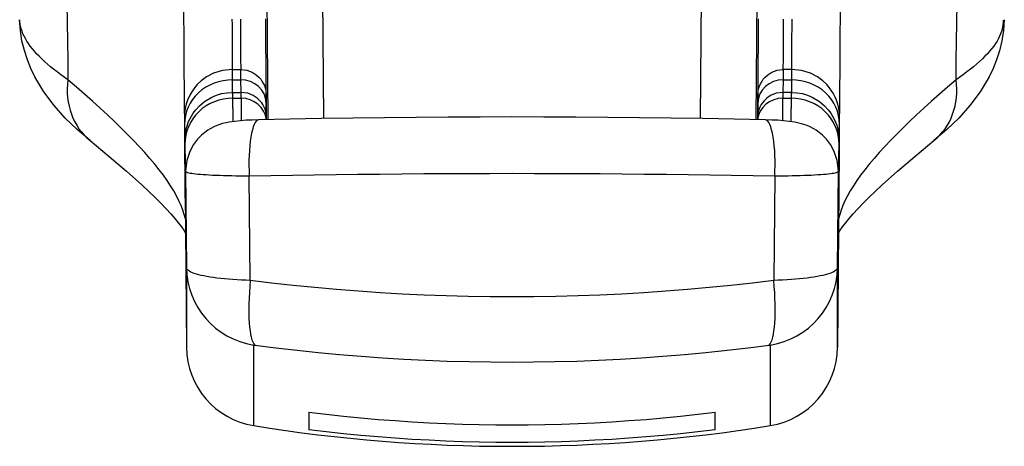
# Model space of a CAD drawing. Header units: inches. Extents: x 4 to 150, y 6 to 82.
# Tile 2 of 100: x 5.411 to 6.623, y 5.706 to 6.231. Entities that reach past the tile are written whole.
import ezdxf

# ---------------------------------------------------------------- set-up
doc = ezdxf.new("R2010")
doc.units = ezdxf.units.IN
doc.header["$MEASUREMENT"] = 0
doc.layers.add('Visible Edges(ANSI)', color=7, linetype='Continuous', lineweight=25)
doc.layers.add('Visible Tangent Edges(ANSI)', color=7, linetype='Continuous', lineweight=25)

msp = doc.modelspace()

# ---------------------------------------------------------------- linework, layer by layer
at = {"layer": 'Visible Edges(ANSI)'}
for p, q in [((5.6724, 6.1694), (5.6824, 6.1694)), ((6.3607, 6.1694), (6.3507, 6.1694)), ((5.6729, 6.1411), (5.6829, 6.1411)), ((6.3602, 6.1411), (6.3502, 6.1411)), ((5.6137, 6.0677), (5.6158, 5.8273)), ((6.4194, 6.0677), (6.4173, 5.8273)), ((5.6147, 6.0302), (5.6147, 6.0291)), ((6.4184, 6.0291), (6.4184, 6.0302)), ((5.7665, 5.7476), (5.7665, 5.7259)), ((6.2665, 5.7259), (6.2665, 5.7476))]:
    msp.add_line(p, q, dxfattribs=at)
at = {"layer": 'Visible Edges(ANSI)', "flags": 128}
for points in [[(5.6136, 6.1152), (5.6135, 6.1301), (5.6134, 6.1471), (5.6132, 6.1662), (5.6131, 6.1875), (5.6129, 6.2108), (5.6127, 6.236), (5.6125, 6.2631), (5.6123, 6.292)], [(6.4208, 6.292), (6.4205, 6.2631), (6.4204, 6.236), (6.4202, 6.2108), (6.42, 6.1875), (6.4199, 6.1662), (6.4197, 6.1471), (6.4196, 6.1301), (6.4195, 6.1152)], [(5.4971, 6.0817), (5.4813, 6.0952), (5.4666, 6.1095), (5.4529, 6.1249), (5.4404, 6.1417), (5.4292, 6.1603), (5.4243, 6.1704), (5.42, 6.1811), (5.4163, 6.1925), (5.4133, 6.2046), (5.4114, 6.2173), (5.4105, 6.2305)], [(6.6225, 6.2305), (6.6217, 6.2172), (6.6197, 6.2045), (6.6168, 6.1924), (6.6131, 6.181), (6.6087, 6.1703), (6.6038, 6.1602), (6.5927, 6.1416), (6.5802, 6.1249), (6.5665, 6.1095), (6.5518, 6.0952), (6.536, 6.0817)], [(5.6724, 6.1694), (5.6601, 6.1681), (5.6493, 6.1647), (5.6406, 6.1601), (5.634, 6.1552), (5.6292, 6.1506), (5.6257, 6.1465), (5.6232, 6.143), (5.6213, 6.1399), (5.6188, 6.1351), (5.6172, 6.1314), (5.6156, 6.1265), (5.6147, 6.1233), (5.6143, 6.121), (5.6139, 6.1184), (5.6136, 6.1155), (5.6135, 6.1141), (5.6134, 6.112), (5.6134, 6.1109), (5.6134, 6.1104), (5.6134, 6.1101), (5.6134, 6.1098), (5.6134, 6.1094), (5.6134, 6.1079), (5.6134, 6.1054), (5.6134, 6.102)], [(5.6824, 6.1694), (5.6903, 6.1684), (5.6969, 6.1659), (5.7017, 6.1628), (5.705, 6.1598), (5.7073, 6.1572), (5.7088, 6.155), (5.7107, 6.1517), (5.7117, 6.1494), (5.7123, 6.1477), (5.713, 6.1454), (5.7135, 6.1431), (5.7136, 6.1419), (5.7138, 6.1401), (5.7138, 6.1391), (5.7138, 6.1386), (5.7139, 6.1384), (5.7139, 6.1382), (5.7139, 6.138), (5.7139, 6.1372), (5.7139, 6.1343)], [(6.3192, 6.1343), (6.3192, 6.1372), (6.3192, 6.138), (6.3192, 6.1382), (6.3192, 6.1384), (6.3192, 6.1386), (6.3193, 6.1391), (6.3193, 6.14), (6.3195, 6.1419), (6.3197, 6.1431), (6.3201, 6.1454), (6.3208, 6.1477), (6.3224, 6.1517), (6.3243, 6.155), (6.3258, 6.1572), (6.3281, 6.1598), (6.3314, 6.1628), (6.3362, 6.1659), (6.3428, 6.1684), (6.3507, 6.1694)], [(6.4196, 6.102), (6.4197, 6.1054), (6.4197, 6.1079), (6.4197, 6.1094), (6.4197, 6.1098), (6.4197, 6.1101), (6.4197, 6.1104), (6.4197, 6.1109), (6.4197, 6.112), (6.4196, 6.1141), (6.4195, 6.1155), (6.4192, 6.1184), (6.4188, 6.1211), (6.4183, 6.1234), (6.4175, 6.1265), (6.4159, 6.1314), (6.4143, 6.1351), (6.4118, 6.14), (6.4099, 6.143), (6.4073, 6.1465), (6.4039, 6.1506), (6.3991, 6.1552), (6.3925, 6.1601), (6.3838, 6.1647), (6.373, 6.1681), (6.3607, 6.1694)], [(5.6139, 6.0761), (5.6139, 6.0804), (5.6139, 6.0817), (5.6139, 6.0824), (5.6139, 6.0834), (5.614, 6.0853), (5.6141, 6.0866), (5.6143, 6.0891), (5.6147, 6.0916), (5.615, 6.0935), (5.6156, 6.0963), (5.617, 6.1009), (5.6181, 6.1043), (5.6202, 6.1089), (5.6219, 6.1118), (5.6242, 6.1154), (5.6273, 6.1196), (5.6318, 6.1244), (5.6382, 6.1298), (5.6472, 6.1352), (5.6528, 6.1376), (5.6591, 6.1395), (5.6659, 6.1407), (5.6729, 6.1411)], [(5.7144, 6.1075), (5.7144, 6.1095), (5.7144, 6.1102), (5.7143, 6.1107), (5.7143, 6.1117), (5.7141, 6.1134), (5.714, 6.1145), (5.7136, 6.1167), (5.713, 6.1189), (5.7125, 6.1204), (5.7116, 6.1227), (5.7098, 6.126), (5.7084, 6.1281), (5.7062, 6.1308), (5.703, 6.1338), (5.6981, 6.1372), (5.6913, 6.14), (5.6829, 6.1411)], [(5.7141, 6.1137), (5.714, 6.1229), (5.7139, 6.1342)], [(6.3502, 6.1411), (6.3418, 6.14), (6.3349, 6.1372), (6.3301, 6.1339), (6.3269, 6.1308), (6.3247, 6.1281), (6.3233, 6.126), (6.3216, 6.1227), (6.3201, 6.1189), (6.3195, 6.1167), (6.3191, 6.1145), (6.3189, 6.1134), (6.3188, 6.1117), (6.3187, 6.1107), (6.3187, 6.1102), (6.3187, 6.1095), (6.3187, 6.1075)], [(6.319, 6.1137), (6.3191, 6.1229), (6.3192, 6.1342)], [(6.3602, 6.1411), (6.3672, 6.1407), (6.374, 6.1395), (6.3803, 6.1376), (6.3859, 6.1352), (6.3949, 6.1298), (6.4013, 6.1244), (6.4058, 6.1196), (6.4089, 6.1154), (6.4112, 6.1119), (6.4128, 6.1089), (6.4149, 6.1043), (6.4162, 6.1009), (6.4175, 6.0964), (6.4182, 6.0934), (6.4185, 6.0915), (6.4188, 6.0891), (6.419, 6.0866), (6.4191, 6.0854), (6.4192, 6.0834), (6.4192, 6.0824), (6.4192, 6.0817), (6.4192, 6.0804), (6.4192, 6.0761)], [(6.3285, 6.1073), (6.2901, 6.1081), (6.2514, 6.1088), (6.2126, 6.1094), (6.1735, 6.1099), (6.1344, 6.1103), (6.0951, 6.1105), (6.0558, 6.1107), (6.0165, 6.1108), (5.9773, 6.1107), (5.938, 6.1105), (5.8987, 6.1103), (5.8596, 6.1099), (5.8205, 6.1094), (5.7816, 6.1088), (5.743, 6.1081), (5.7046, 6.1073)], [(5.7046, 6.1073), (5.6968, 6.107), (5.6893, 6.1067), (5.6822, 6.1061), (5.6754, 6.1054), (5.6685, 6.1044), (5.6648, 6.1037), (5.6603, 6.1026), (5.6543, 6.1006), (5.6503, 6.0989), (5.6452, 6.0963), (5.642, 6.0944), (5.6384, 6.0918), (5.6342, 6.0883), (5.6296, 6.0836), (5.6246, 6.077), (5.6198, 6.0683), (5.6162, 6.0573), (5.6148, 6.0447)], [(6.4183, 6.0447), (6.4168, 6.0573), (6.4132, 6.0683), (6.4085, 6.0771), (6.4035, 6.0836), (6.3988, 6.0884), (6.3947, 6.0918), (6.391, 6.0944), (6.3879, 6.0963), (6.3827, 6.099), (6.3787, 6.1006), (6.3728, 6.1025), (6.3645, 6.1044), (6.3576, 6.1054), (6.3508, 6.1061), (6.3438, 6.1067), (6.3363, 6.107), (6.3285, 6.1073)], [(5.4971, 6.0817), (5.5207, 6.0623), (5.542, 6.0442), (5.5608, 6.0273), (5.5772, 6.0118), (5.5843, 6.0046), (5.5908, 5.9979), (5.5966, 5.9915), (5.6016, 5.9857), (5.606, 5.9803), (5.6096, 5.9756), (5.6124, 5.9714), (5.6146, 5.968)], [(6.4185, 5.968), (6.4206, 5.9714), (6.4235, 5.9756), (6.4271, 5.9803), (6.4315, 5.9857), (6.4365, 5.9915), (6.4423, 5.9979), (6.4488, 6.0046), (6.4559, 6.0118), (6.4723, 6.0273), (6.4911, 6.0442), (6.5124, 6.0623), (6.536, 6.0817)], [(5.6147, 6.0302), (5.6148, 6.037), (5.6148, 6.0447)], [(6.4183, 6.0447), (6.4183, 6.037), (6.4184, 6.0302)], [(5.7665, 5.7476), (5.7879, 5.745), (5.8092, 5.7427), (5.8305, 5.7406), (5.8516, 5.7387), (5.8727, 5.7371), (5.8937, 5.7357), (5.9145, 5.7345), (5.9352, 5.7336), (5.9558, 5.7328), (5.9762, 5.7323), (5.9965, 5.732), (6.0165, 5.7319), (6.0366, 5.732), (6.0568, 5.7323), (6.0773, 5.7328), (6.0978, 5.7336), (6.1186, 5.7345), (6.1394, 5.7357), (6.1604, 5.7371), (6.1815, 5.7387), (6.2026, 5.7406), (6.2239, 5.7427), (6.2452, 5.745), (6.2665, 5.7476)], [(6.2665, 5.7259), (6.2452, 5.7233), (6.2239, 5.721), (6.2026, 5.7189), (6.1815, 5.7171), (6.1604, 5.7154), (6.1394, 5.714), (6.1186, 5.7129), (6.0978, 5.7119), (6.0773, 5.7112), (6.0568, 5.7106), (6.0366, 5.7103), (6.0165, 5.7102), (5.9965, 5.7103), (5.9762, 5.7106), (5.9558, 5.7112), (5.9352, 5.7119), (5.9145, 5.7129), (5.8937, 5.714), (5.8727, 5.7154), (5.8516, 5.7171), (5.8305, 5.7189), (5.8092, 5.721), (5.7879, 5.7233), (5.7665, 5.7259)]]:
    msp.add_lwpolyline(points, dxfattribs=at)
at = {"layer": 'Visible Edges(ANSI)'}
for centre, radius, start, end in [((5.7143, 5.8281), 0.0984, 180.5, 260.853), ((6.3188, 5.8281), 0.0984, 279.147, 359.5), ((6.0165, 7.7055), 2, 260.853, 279.147)]:
    msp.add_arc(centre, radius, start, end, dxfattribs=at)
for centre, major_axis, ratio, start_param, end_param in [((5.6059, 7.0705), (0.0084, -1.0598), 0.00028, 5.864998, 5.953767), ((6.4272, 7.0705), (-0.0084, -1.0599), 0.000282, 0.32942, 0.418186)]:
    msp.add_ellipse(centre, major_axis=major_axis, ratio=ratio, start_param=start_param, end_param=end_param, dxfattribs=at)
at = {"layer": 'Visible Tangent Edges(ANSI)'}
for p, q in [((5.7851, 6.1088), (5.7814, 6.5383)), ((6.2517, 6.5383), (6.248, 6.1088)), ((5.7125, 6.4992), (5.7159, 6.1075)), ((6.3172, 6.1075), (6.3206, 6.4992)), ((5.6726, 6.1411), (5.6725, 6.1565)), ((5.6725, 6.1565), (5.6824, 6.1565)), ((5.6824, 6.1565), (5.6826, 6.1411)), ((6.3505, 6.1411), (6.3506, 6.1565)), ((6.3506, 6.1565), (6.3606, 6.1565)), ((6.3606, 6.1565), (6.3605, 6.1411)), ((5.673, 6.134), (5.6829, 6.134)), ((6.3501, 6.134), (6.3601, 6.134)), ((5.7141, 6.114), (5.7139, 6.128)), ((6.3191, 6.128), (6.319, 6.114)), ((5.6148, 6.0438), (5.6158, 5.9254)), ((5.6943, 5.9096), (5.6932, 6.0382)), ((6.3399, 6.0382), (6.3387, 5.9096)), ((6.4173, 5.9254), (6.4183, 6.0438)), ((5.6158, 5.9254), (5.6158, 5.8273)), ((6.4173, 5.8273), (6.4173, 5.9254)), ((5.6986, 5.731), (5.6986, 5.8301)), ((6.3345, 5.8301), (6.3345, 5.731))]:
    msp.add_line(p, q, dxfattribs=at)
at = {"layer": 'Visible Tangent Edges(ANSI)', "flags": 128}
for points in [[(5.4687, 6.2505), (5.469, 6.227), (5.4693, 6.2035), (5.4696, 6.18), (5.47, 6.1565)], [(6.5631, 6.1565), (6.5634, 6.18), (6.5638, 6.2035), (6.5641, 6.227), (6.5644, 6.2505)], [(5.47, 6.1565), (5.4653, 6.1598), (5.4608, 6.163), (5.4565, 6.1662), (5.4523, 6.1695), (5.4484, 6.1727), (5.4446, 6.1759), (5.441, 6.1791), (5.4376, 6.1823), (5.4344, 6.1855), (5.4314, 6.1887), (5.4286, 6.1919), (5.426, 6.195), (5.4236, 6.1981), (5.4214, 6.2012), (5.4194, 6.2043), (5.4175, 6.2073), (5.4159, 6.2103), (5.4146, 6.2133), (5.4134, 6.2163), (5.4124, 6.2192), (5.4116, 6.2221), (5.4111, 6.2249), (5.4107, 6.2277), (5.4106, 6.2305)], [(5.6726, 6.1694), (5.6726, 6.1739), (5.6726, 6.1785), (5.6725, 6.1834), (5.6725, 6.1886), (5.6725, 6.194), (5.6724, 6.1996), (5.6724, 6.2055), (5.6723, 6.2116), (5.6723, 6.2179), (5.6723, 6.2245), (5.6722, 6.2313)], [(5.6822, 6.2313), (5.6822, 6.2245), (5.6822, 6.2179), (5.6823, 6.2115), (5.6823, 6.2054), (5.6824, 6.1996), (5.6824, 6.1939), (5.6825, 6.1885), (5.6825, 6.1834), (5.6825, 6.1785), (5.6826, 6.1738), (5.6826, 6.1694)], [(5.7142, 6.1124), (5.7142, 6.116), (5.7142, 6.12), (5.7142, 6.1244), (5.7141, 6.1293), (5.7141, 6.1346), (5.7141, 6.1403), (5.714, 6.1465), (5.714, 6.1531), (5.7139, 6.1601), (5.7139, 6.1676), (5.7138, 6.1754), (5.7138, 6.1838), (5.7137, 6.1925), (5.7137, 6.2017), (5.7136, 6.2112), (5.7135, 6.2212), (5.7134, 6.2315)], [(6.3196, 6.2316), (6.3196, 6.2213), (6.3195, 6.2114), (6.3194, 6.2018), (6.3194, 6.1927), (6.3193, 6.1839), (6.3192, 6.1756), (6.3192, 6.1677), (6.3191, 6.1603), (6.3191, 6.1532), (6.3191, 6.1466), (6.319, 6.1404), (6.319, 6.1347), (6.3189, 6.1294), (6.3189, 6.1245), (6.3189, 6.12), (6.3189, 6.116), (6.3189, 6.1125)], [(6.3505, 6.1694), (6.3505, 6.1738), (6.3506, 6.1785), (6.3506, 6.1835), (6.3506, 6.1886), (6.3507, 6.194), (6.3507, 6.1997), (6.3508, 6.2055), (6.3508, 6.2116), (6.3508, 6.218), (6.3509, 6.2245), (6.3509, 6.2313)], [(6.3609, 6.2313), (6.3608, 6.2245), (6.3608, 6.2179), (6.3607, 6.2116), (6.3607, 6.2055), (6.3607, 6.1996), (6.3606, 6.194), (6.3606, 6.1886), (6.3605, 6.1834), (6.3605, 6.1785), (6.3605, 6.1739), (6.3604, 6.1694)], [(6.6211, 6.2298), (6.6211, 6.2271), (6.6209, 6.2244), (6.6205, 6.2216), (6.6199, 6.2188), (6.6191, 6.2159), (6.618, 6.213), (6.6168, 6.2101), (6.6153, 6.2072), (6.6136, 6.2042), (6.6116, 6.2011), (6.6095, 6.1981), (6.6071, 6.195), (6.6045, 6.1919), (6.6017, 6.1887), (6.5987, 6.1855), (6.5955, 6.1824), (6.5921, 6.1792), (6.5885, 6.1759), (6.5847, 6.1727), (6.5808, 6.1695), (6.5766, 6.1663), (6.5723, 6.163), (6.5678, 6.1598), (6.5631, 6.1565)], [(5.6725, 6.1565), (5.6725, 6.1575), (5.6725, 6.1585), (5.6725, 6.1595), (5.6725, 6.1604), (5.6725, 6.1613), (5.6725, 6.1621), (5.6725, 6.1629), (5.6725, 6.1636), (5.6725, 6.1643), (5.6724, 6.165), (5.6724, 6.1656), (5.6724, 6.1661), (5.6724, 6.1667), (5.6724, 6.1671), (5.6724, 6.1676), (5.6724, 6.1679), (5.6724, 6.1683), (5.6724, 6.1686), (5.6724, 6.1688), (5.6724, 6.169), (5.6724, 6.1692), (5.6724, 6.1693), (5.6724, 6.1694), (5.6724, 6.1694)], [(5.6824, 6.1694), (5.6824, 6.1694), (5.6824, 6.1693), (5.6824, 6.1692), (5.6824, 6.169), (5.6824, 6.1688), (5.6824, 6.1686), (5.6824, 6.1683), (5.6824, 6.1679), (5.6824, 6.1676), (5.6824, 6.1671), (5.6824, 6.1667), (5.6824, 6.1661), (5.6824, 6.1656), (5.6824, 6.165), (5.6824, 6.1643), (5.6824, 6.1636), (5.6824, 6.1629), (5.6824, 6.1621), (5.6824, 6.1613), (5.6824, 6.1604), (5.6824, 6.1595), (5.6824, 6.1585), (5.6824, 6.1575), (5.6824, 6.1565)], [(6.3506, 6.1565), (6.3506, 6.1575), (6.3507, 6.1585), (6.3507, 6.1595), (6.3507, 6.1604), (6.3507, 6.1613), (6.3507, 6.1621), (6.3507, 6.1629), (6.3507, 6.1636), (6.3507, 6.1643), (6.3507, 6.165), (6.3507, 6.1656), (6.3507, 6.1661), (6.3507, 6.1667), (6.3507, 6.1671), (6.3507, 6.1676), (6.3507, 6.1679), (6.3507, 6.1683), (6.3507, 6.1686), (6.3507, 6.1688), (6.3507, 6.169), (6.3507, 6.1692), (6.3507, 6.1693), (6.3507, 6.1694), (6.3507, 6.1694)], [(6.3607, 6.1694), (6.3607, 6.1694), (6.3607, 6.1693), (6.3607, 6.1692), (6.3607, 6.169), (6.3607, 6.1688), (6.3607, 6.1686), (6.3607, 6.1683), (6.3607, 6.1679), (6.3607, 6.1676), (6.3606, 6.1671), (6.3606, 6.1667), (6.3606, 6.1661), (6.3606, 6.1656), (6.3606, 6.165), (6.3606, 6.1643), (6.3606, 6.1636), (6.3606, 6.1629), (6.3606, 6.1621), (6.3606, 6.1613), (6.3606, 6.1604), (6.3606, 6.1595), (6.3606, 6.1585), (6.3606, 6.1575), (6.3606, 6.1565)], [(5.6145, 5.9854), (5.6131, 5.9907), (5.6114, 5.9963), (5.6092, 6.0019), (5.6066, 6.0077), (5.6036, 6.0137), (5.6002, 6.0199), (5.5963, 6.0261), (5.592, 6.0325), (5.5874, 6.0391), (5.5823, 6.0458), (5.5768, 6.0527), (5.5709, 6.0597), (5.5646, 6.0669), (5.5579, 6.0742), (5.5508, 6.0817), (5.5433, 6.0894), (5.5354, 6.0972), (5.5271, 6.1052), (5.5185, 6.1133), (5.5095, 6.1216), (5.5001, 6.1301), (5.4904, 6.1388), (5.4804, 6.1476), (5.47, 6.1565)], [(6.5631, 6.1565), (6.5527, 6.1476), (6.5427, 6.1388), (6.533, 6.1301), (6.5236, 6.1217), (6.5146, 6.1133), (6.506, 6.1052), (6.4977, 6.0972), (6.4899, 6.0894), (6.4824, 6.0818), (6.4753, 6.0743), (6.4686, 6.0669), (6.4623, 6.0597), (6.4563, 6.0527), (6.4508, 6.0459), (6.4457, 6.0391), (6.4411, 6.0326), (6.4368, 6.0261), (6.4329, 6.0199), (6.4295, 6.0137), (6.4264, 6.0078), (6.4239, 6.0019), (6.4217, 5.9963), (6.4199, 5.9907), (6.4186, 5.9854)], [(5.673, 6.134), (5.673, 6.1345), (5.673, 6.1351), (5.673, 6.1356), (5.673, 6.1361), (5.673, 6.1366), (5.673, 6.1371), (5.673, 6.1375), (5.673, 6.1379), (5.673, 6.1383), (5.673, 6.1387), (5.673, 6.139), (5.673, 6.1393), (5.6729, 6.1396), (5.6729, 6.1399), (5.6729, 6.1401), (5.6729, 6.1403), (5.6729, 6.1405), (5.6729, 6.1407), (5.6729, 6.1408), (5.6729, 6.1409), (5.6729, 6.141), (5.6729, 6.1411), (5.6729, 6.1411), (5.6729, 6.1411)], [(5.6734, 6.1051), (5.6733, 6.1061), (5.6733, 6.107), (5.6733, 6.108), (5.6733, 6.109), (5.6733, 6.1101), (5.6733, 6.1111), (5.6733, 6.1122), (5.6732, 6.1133), (5.6732, 6.1144), (5.6732, 6.1156), (5.6732, 6.1168), (5.6732, 6.1179), (5.6732, 6.1192), (5.6732, 6.1204), (5.6731, 6.1216), (5.6731, 6.1229), (5.6731, 6.1242), (5.6731, 6.1256), (5.6731, 6.1269), (5.6731, 6.1283), (5.673, 6.1297), (5.673, 6.1311), (5.673, 6.1325), (5.673, 6.134)], [(5.6829, 6.1411), (5.6829, 6.1411), (5.6829, 6.1411), (5.6829, 6.141), (5.6829, 6.1409), (5.6829, 6.1408), (5.6829, 6.1407), (5.6829, 6.1405), (5.6829, 6.1403), (5.6829, 6.1401), (5.6829, 6.1399), (5.6829, 6.1396), (5.6829, 6.1393), (5.6829, 6.139), (5.6829, 6.1387), (5.6829, 6.1383), (5.6829, 6.1379), (5.6829, 6.1375), (5.6829, 6.1371), (5.6829, 6.1366), (5.6829, 6.1361), (5.6829, 6.1356), (5.6829, 6.1351), (5.6829, 6.1345), (5.6829, 6.134)], [(5.6829, 6.134), (5.683, 6.1326), (5.683, 6.1312), (5.683, 6.1299), (5.683, 6.1285), (5.683, 6.1272), (5.683, 6.1259), (5.6831, 6.1247), (5.6831, 6.1234), (5.6831, 6.1222), (5.6831, 6.121), (5.6831, 6.1198), (5.6831, 6.1186), (5.6831, 6.1175), (5.6832, 6.1164), (5.6832, 6.1153), (5.6832, 6.1142), (5.6832, 6.1131), (5.6832, 6.1121), (5.6832, 6.111), (5.6832, 6.11), (5.6832, 6.109), (5.6833, 6.1081), (5.6833, 6.1071), (5.6833, 6.1062)], [(5.7139, 6.128), (5.7139, 6.1293), (5.7139, 6.1305), (5.7139, 6.1316), (5.7139, 6.1327), (5.7139, 6.1337), (5.7139, 6.1345), (5.7139, 6.1353), (5.7139, 6.136), (5.7139, 6.1366), (5.7139, 6.1371), (5.7139, 6.1375), (5.7139, 6.1378), (5.7139, 6.138), (5.7139, 6.1381), (5.7139, 6.1382), (5.7139, 6.1381), (5.7139, 6.138), (5.7139, 6.1377), (5.7139, 6.1374), (5.7139, 6.1369), (5.7139, 6.1364), (5.7139, 6.1358), (5.7139, 6.135), (5.7139, 6.1342)], [(5.7139, 6.1342), (5.7139, 6.1332), (5.7139, 6.1322), (5.7139, 6.1312), (5.7139, 6.1302), (5.7139, 6.1292), (5.714, 6.1283), (5.714, 6.1273), (5.714, 6.1264), (5.714, 6.1255), (5.714, 6.1246), (5.714, 6.1237), (5.714, 6.1229), (5.714, 6.122), (5.714, 6.1212), (5.714, 6.1204), (5.714, 6.1196), (5.714, 6.1188), (5.714, 6.118), (5.7141, 6.1173), (5.7141, 6.1166), (5.7141, 6.1158), (5.7141, 6.1151), (5.7141, 6.1144), (5.7141, 6.1138)], [(6.319, 6.1137), (6.319, 6.1144), (6.319, 6.1151), (6.319, 6.1158), (6.319, 6.1165), (6.319, 6.1173), (6.319, 6.118), (6.319, 6.1188), (6.3191, 6.1196), (6.3191, 6.1204), (6.3191, 6.1212), (6.3191, 6.122), (6.3191, 6.1229), (6.3191, 6.1237), (6.3191, 6.1246), (6.3191, 6.1255), (6.3191, 6.1264), (6.3191, 6.1273), (6.3191, 6.1283), (6.3191, 6.1292), (6.3192, 6.1302), (6.3192, 6.1312), (6.3192, 6.1322), (6.3192, 6.1332), (6.3192, 6.1342)], [(6.3192, 6.1342), (6.3192, 6.135), (6.3192, 6.1358), (6.3192, 6.1364), (6.3192, 6.1369), (6.3192, 6.1374), (6.3192, 6.1377), (6.3192, 6.138), (6.3192, 6.1381), (6.3192, 6.1382), (6.3192, 6.1381), (6.3192, 6.138), (6.3192, 6.1378), (6.3192, 6.1375), (6.3192, 6.1371), (6.3192, 6.1366), (6.3192, 6.136), (6.3192, 6.1353), (6.3192, 6.1345), (6.3192, 6.1337), (6.3192, 6.1327), (6.3192, 6.1317), (6.3192, 6.1305), (6.3192, 6.1293), (6.3191, 6.128)], [(6.3498, 6.1062), (6.3498, 6.1071), (6.3498, 6.1081), (6.3498, 6.109), (6.3499, 6.11), (6.3499, 6.111), (6.3499, 6.1121), (6.3499, 6.1131), (6.3499, 6.1142), (6.3499, 6.1153), (6.3499, 6.1164), (6.3499, 6.1175), (6.35, 6.1186), (6.35, 6.1198), (6.35, 6.121), (6.35, 6.1222), (6.35, 6.1234), (6.35, 6.1247), (6.3501, 6.1259), (6.3501, 6.1272), (6.3501, 6.1285), (6.3501, 6.1299), (6.3501, 6.1312), (6.3501, 6.1326), (6.3501, 6.134)], [(6.3501, 6.134), (6.3501, 6.1345), (6.3502, 6.1351), (6.3502, 6.1356), (6.3502, 6.1361), (6.3502, 6.1366), (6.3502, 6.1371), (6.3502, 6.1375), (6.3502, 6.1379), (6.3502, 6.1383), (6.3502, 6.1387), (6.3502, 6.139), (6.3502, 6.1393), (6.3502, 6.1396), (6.3502, 6.1399), (6.3502, 6.1401), (6.3502, 6.1403), (6.3502, 6.1405), (6.3502, 6.1407), (6.3502, 6.1408), (6.3502, 6.1409), (6.3502, 6.141), (6.3502, 6.1411), (6.3502, 6.1411), (6.3502, 6.1411)], [(6.3601, 6.134), (6.3601, 6.1325), (6.3601, 6.1311), (6.36, 6.1297), (6.36, 6.1283), (6.36, 6.1269), (6.36, 6.1256), (6.36, 6.1242), (6.36, 6.1229), (6.36, 6.1217), (6.3599, 6.1204), (6.3599, 6.1192), (6.3599, 6.1179), (6.3599, 6.1168), (6.3599, 6.1156), (6.3599, 6.1144), (6.3598, 6.1133), (6.3598, 6.1122), (6.3598, 6.1111), (6.3598, 6.1101), (6.3598, 6.1091), (6.3598, 6.108), (6.3598, 6.1071), (6.3597, 6.1061), (6.3597, 6.1051)], [(6.3602, 6.1411), (6.3602, 6.1411), (6.3602, 6.1411), (6.3602, 6.141), (6.3602, 6.1409), (6.3601, 6.1408), (6.3601, 6.1407), (6.3601, 6.1405), (6.3601, 6.1403), (6.3601, 6.1401), (6.3601, 6.1399), (6.3601, 6.1396), (6.3601, 6.1393), (6.3601, 6.139), (6.3601, 6.1387), (6.3601, 6.1383), (6.3601, 6.1379), (6.3601, 6.1375), (6.3601, 6.1371), (6.3601, 6.1366), (6.3601, 6.1361), (6.3601, 6.1356), (6.3601, 6.1351), (6.3601, 6.1345), (6.3601, 6.134)], [(5.6137, 6.0677), (5.6138, 6.0584), (5.6139, 6.0499), (5.614, 6.0422), (5.614, 6.0353), (5.6141, 6.0293), (5.6141, 6.0241), (5.6142, 6.0197), (5.6142, 6.0163), (5.6142, 6.0136), (5.6143, 6.0119), (5.6143, 6.0109), (5.6143, 6.0109), (5.6143, 6.0116), (5.6143, 6.0133), (5.6143, 6.0157), (5.6143, 6.0191), (5.6142, 6.0233), (5.6142, 6.0283), (5.6142, 6.0342), (5.6141, 6.0409), (5.6141, 6.0484), (5.614, 6.0568), (5.614, 6.066), (5.6139, 6.076)], [(5.6139, 6.076), (5.6139, 6.0768), (5.6139, 6.0776), (5.6139, 6.0783), (5.6139, 6.0789), (5.6139, 6.0795), (5.6139, 6.08), (5.6139, 6.0804), (5.6139, 6.0808), (5.6139, 6.0811), (5.6139, 6.0813), (5.6139, 6.0814), (5.6139, 6.0815), (5.6139, 6.0815), (5.6139, 6.0815), (5.6139, 6.0814), (5.6139, 6.0812), (5.6139, 6.0809), (5.6139, 6.0806), (5.6139, 6.0802), (5.6139, 6.0797), (5.6139, 6.0792), (5.6139, 6.0786), (5.6139, 6.0779), (5.6139, 6.0772)], [(5.6139, 6.0772), (5.614, 6.0722), (5.614, 6.0674), (5.6141, 6.063), (5.6141, 6.0587), (5.6142, 6.0547), (5.6142, 6.051), (5.6143, 6.0475), (5.6143, 6.0443), (5.6144, 6.0414), (5.6144, 6.0387), (5.6144, 6.0363), (5.6145, 6.0342), (5.6145, 6.0323), (5.6145, 6.0307), (5.6146, 6.0293), (5.6146, 6.0283), (5.6146, 6.0275), (5.6146, 6.0269), (5.6147, 6.0266), (5.6147, 6.0266), (5.6147, 6.0269), (5.6147, 6.0274), (5.6147, 6.0282), (5.6147, 6.0293)], [(6.4184, 6.0293), (6.4184, 6.0282), (6.4184, 6.0274), (6.4184, 6.0269), (6.4184, 6.0266), (6.4184, 6.0266), (6.4184, 6.0269), (6.4185, 6.0275), (6.4185, 6.0283), (6.4185, 6.0293), (6.4185, 6.0307), (6.4186, 6.0323), (6.4186, 6.0342), (6.4186, 6.0363), (6.4187, 6.0387), (6.4187, 6.0414), (6.4188, 6.0443), (6.4188, 6.0475), (6.4188, 6.051), (6.4189, 6.0547), (6.4189, 6.0587), (6.419, 6.063), (6.419, 6.0674), (6.4191, 6.0722), (6.4192, 6.0772)], [(6.4192, 6.076), (6.4191, 6.066), (6.4191, 6.0568), (6.419, 6.0484), (6.4189, 6.0409), (6.4189, 6.0342), (6.4189, 6.0283), (6.4188, 6.0233), (6.4188, 6.0191), (6.4188, 6.0157), (6.4188, 6.0133), (6.4188, 6.0116), (6.4188, 6.0109), (6.4188, 6.0109), (6.4188, 6.0119), (6.4188, 6.0136), (6.4189, 6.0163), (6.4189, 6.0197), (6.419, 6.0241), (6.419, 6.0293), (6.4191, 6.0353), (6.4191, 6.0422), (6.4192, 6.0499), (6.4193, 6.0584), (6.4194, 6.0677)], [(6.4192, 6.0772), (6.4192, 6.0779), (6.4192, 6.0786), (6.4192, 6.0792), (6.4192, 6.0797), (6.4192, 6.0802), (6.4192, 6.0806), (6.4192, 6.0809), (6.4192, 6.0812), (6.4192, 6.0814), (6.4192, 6.0815), (6.4192, 6.0815), (6.4192, 6.0815), (6.4192, 6.0814), (6.4192, 6.0813), (6.4192, 6.0811), (6.4192, 6.0808), (6.4192, 6.0804), (6.4192, 6.08), (6.4192, 6.0795), (6.4192, 6.0789), (6.4192, 6.0783), (6.4192, 6.0776), (6.4192, 6.0768), (6.4192, 6.076)], [(5.6147, 6.0293), (5.6147, 6.0298), (5.6147, 6.0304), (5.6147, 6.0309), (5.6147, 6.0314), (5.6147, 6.032), (5.6148, 6.0326), (5.6148, 6.0331), (5.6148, 6.0337), (5.6148, 6.0343), (5.6148, 6.0349), (5.6148, 6.0355), (5.6148, 6.0361), (5.6148, 6.0367), (5.6148, 6.0373), (5.6148, 6.0379), (5.6148, 6.0386), (5.6148, 6.0392), (5.6148, 6.0398), (5.6148, 6.0405), (5.6148, 6.0412), (5.6148, 6.0418), (5.6148, 6.0425), (5.6148, 6.0432), (5.6148, 6.0438)], [(5.6148, 6.0438), (5.615, 6.0435), (5.6155, 6.0431), (5.6162, 6.0428), (5.6173, 6.0425), (5.6187, 6.0422), (5.6204, 6.0418), (5.6223, 6.0415), (5.6246, 6.0412), (5.6271, 6.0409), (5.63, 6.0406), (5.6331, 6.0404), (5.6364, 6.0401), (5.6401, 6.0399), (5.6439, 6.0396), (5.648, 6.0394), (5.6523, 6.0392), (5.6569, 6.039), (5.6616, 6.0389), (5.6665, 6.0387), (5.6715, 6.0386), (5.6768, 6.0385), (5.6822, 6.0384), (5.6876, 6.0383), (5.6932, 6.0382)], [(5.6932, 6.0382), (5.7197, 6.0387), (5.7463, 6.0392), (5.773, 6.0396), (5.7999, 6.04), (5.8268, 6.0403), (5.8538, 6.0406), (5.8809, 6.0409), (5.908, 6.0411), (5.9351, 6.0413), (5.9623, 6.0414), (5.9894, 6.0414), (6.0166, 6.0415), (6.0437, 6.0414), (6.0708, 6.0414), (6.098, 6.0413), (6.1251, 6.0411), (6.1522, 6.0409), (6.1793, 6.0406), (6.2063, 6.0403), (6.2332, 6.04), (6.26, 6.0396), (6.2868, 6.0392), (6.3134, 6.0387), (6.3399, 6.0382)], [(6.3399, 6.0382), (6.3455, 6.0383), (6.3509, 6.0384), (6.3563, 6.0385), (6.3615, 6.0386), (6.3665, 6.0387), (6.3714, 6.0389), (6.3761, 6.039), (6.3807, 6.0392), (6.385, 6.0394), (6.3891, 6.0396), (6.3929, 6.0399), (6.3966, 6.0401), (6.3999, 6.0404), (6.4031, 6.0406), (6.4059, 6.0409), (6.4085, 6.0412), (6.4107, 6.0415), (6.4127, 6.0418), (6.4144, 6.0421), (6.4158, 6.0425), (6.4169, 6.0428), (6.4176, 6.0431), (6.4181, 6.0435), (6.4183, 6.0438)], [(6.4183, 6.0438), (6.4183, 6.0432), (6.4183, 6.0425), (6.4183, 6.0418), (6.4183, 6.0412), (6.4183, 6.0405), (6.4183, 6.0398), (6.4183, 6.0392), (6.4183, 6.0386), (6.4183, 6.0379), (6.4183, 6.0373), (6.4183, 6.0367), (6.4183, 6.0361), (6.4183, 6.0355), (6.4183, 6.0349), (6.4183, 6.0343), (6.4183, 6.0337), (6.4183, 6.0331), (6.4183, 6.0326), (6.4183, 6.032), (6.4183, 6.0314), (6.4183, 6.0309), (6.4184, 6.0304), (6.4184, 6.0298), (6.4184, 6.0293)], [(5.6943, 5.9096), (5.6888, 5.9098), (5.6834, 5.91), (5.6781, 5.9103), (5.6728, 5.9107), (5.6677, 5.9111), (5.6628, 5.9116), (5.658, 5.9121), (5.6534, 5.9126), (5.6491, 5.9132), (5.645, 5.9138), (5.6411, 5.9145), (5.6374, 5.9152), (5.634, 5.9159), (5.6309, 5.9167), (5.6281, 5.9175), (5.6255, 5.9183), (5.6233, 5.9192), (5.6213, 5.92), (5.6196, 5.9209), (5.6183, 5.9218), (5.6172, 5.9227), (5.6164, 5.9236), (5.616, 5.9245), (5.6158, 5.9254)], [(6.4173, 5.9254), (6.4171, 5.9245), (6.4166, 5.9236), (6.4159, 5.9227), (6.4148, 5.9218), (6.4135, 5.9209), (6.4118, 5.92), (6.4099, 5.9192), (6.4076, 5.9183), (6.4051, 5.9175), (6.4022, 5.9167), (6.3991, 5.9159), (6.3957, 5.9152), (6.3921, 5.9145), (6.3882, 5.9138), (6.3841, 5.9132), (6.3797, 5.9126), (6.3751, 5.9121), (6.3704, 5.9116), (6.3655, 5.9111), (6.3604, 5.9107), (6.3551, 5.9103), (6.3497, 5.91), (6.3443, 5.9098), (6.3387, 5.9096)], [(6.3387, 5.9096), (6.3124, 5.9064), (6.2859, 5.9035), (6.2592, 5.9008), (6.2325, 5.8984), (6.2057, 5.8963), (6.1788, 5.8945), (6.1518, 5.8929), (6.1248, 5.8917), (6.0978, 5.8907), (6.0707, 5.89), (6.0436, 5.8895), (6.0166, 5.8894), (5.9895, 5.8895), (5.9624, 5.89), (5.9354, 5.8907), (5.9083, 5.8917), (5.8813, 5.8929), (5.8543, 5.8945), (5.8274, 5.8963), (5.8006, 5.8984), (5.7738, 5.9008), (5.7472, 5.9035), (5.7207, 5.9064), (5.6943, 5.9096)], [(5.6986, 5.8301), (5.6986, 5.8301), (5.6986, 5.8301), (5.6986, 5.8302), (5.6986, 5.8302), (5.6987, 5.8302), (5.6987, 5.8302), (5.6987, 5.8302), (5.6988, 5.8302), (5.6988, 5.8302), (5.6988, 5.8302), (5.6989, 5.8302), (5.699, 5.8302), (5.699, 5.8302), (5.6991, 5.8302), (5.6991, 5.8302), (5.6992, 5.8302), (5.6993, 5.8302), (5.6994, 5.8302), (5.6995, 5.8302), (5.6995, 5.8302), (5.6996, 5.8302), (5.6997, 5.8302), (5.6998, 5.8302), (5.6999, 5.8301)], [(5.6999, 5.8301), (5.7258, 5.8268), (5.7519, 5.8238), (5.778, 5.821), (5.8043, 5.8186), (5.8307, 5.8164), (5.8571, 5.8145), (5.8836, 5.8129), (5.9102, 5.8115), (5.9368, 5.8105), (5.9634, 5.8098), (5.99, 5.8093), (6.0166, 5.8092), (6.0432, 5.8093), (6.0698, 5.8098), (6.0964, 5.8105), (6.1229, 5.8115), (6.1495, 5.8129), (6.176, 5.8145), (6.2024, 5.8164), (6.2288, 5.8186), (6.2551, 5.8211), (6.2812, 5.8238), (6.3073, 5.8268), (6.3332, 5.8301)], [(6.3332, 5.8301), (6.3333, 5.8302), (6.3334, 5.8302), (6.3335, 5.8302), (6.3335, 5.8302), (6.3336, 5.8302), (6.3337, 5.8302), (6.3338, 5.8302), (6.3339, 5.8302), (6.3339, 5.8302), (6.334, 5.8302), (6.3341, 5.8302), (6.3341, 5.8302), (6.3342, 5.8302), (6.3342, 5.8302), (6.3343, 5.8302), (6.3343, 5.8302), (6.3344, 5.8302), (6.3344, 5.8302), (6.3344, 5.8302), (6.3344, 5.8302), (6.3345, 5.8302), (6.3345, 5.8301), (6.3345, 5.8301), (6.3345, 5.8301)]]:
    msp.add_lwpolyline(points, dxfattribs=at)
at = {"layer": 'Visible Tangent Edges(ANSI)'}
for centre, major_axis, ratio, start_param, end_param in [((5.5589, 6.1583), (-0.0618, -0.0766), 0.850645, 5.332793, 6.283185), ((5.6725, 6.1025), (-0.0591, -0.0005), 0.913858, 4.704588, 6.283185), ((5.6824, 6.1277), (0.0315, 0.0003), 0.913858, 0.000183, 1.562974), ((6.3506, 6.1277), (-0.0315, 0.0003), 0.913858, 4.720211, 6.283002), ((6.3606, 6.1025), (0.0591, -0.0005), 0.913858, 0, 1.578598), ((6.4742, 6.1583), (0.0618, -0.0766), 0.850645, 0, 0.950392), ((5.673, 6.0777), (-0.0591, -0.0007), 0.952219, 4.701877, 6.280756), ((5.6829, 6.104), (0.0315, 0.0003), 0.952219, 0.10636, 1.560239), ((6.3501, 6.104), (-0.0315, 0.0003), 0.952219, 4.722946, 6.176825), ((6.3601, 6.0777), (0.0591, -0.0007), 0.952219, 0.002429, 1.581309), ((5.7059, 6.0482), (-0.0013, 0.059), 0.222323, 0, 1.736301), ((6.3272, 6.0482), (0.0013, 0.059), 0.222323, 4.546884, 6.283185), ((5.6739, 6.0443), (-0.0591, 0.0003), 0.995774, 0, 0.014258), ((6.3592, 6.0443), (0.0591, 0.0003), 0.995774, 6.268927, 6.283185), ((5.6738, 6.0298), (-0.0591, 0.0004), 0.997474, 0, 0.015948), ((6.3593, 6.0298), (0.0591, 0.0004), 0.997474, 6.267237, 6.283185), ((5.7142, 5.9262), (-0.0984, 0), 0.989073, 0.008742, 1.411068), ((6.3188, 5.9262), (0.0984, 0), 0.989073, 4.872117, 6.274443), ((5.7155, 5.9263), (-0.0129, -0.0976), 0.194493, 4.90997, 6.134065), ((6.3176, 5.9263), (0.0129, -0.0976), 0.194493, 0.14912, 1.373215)]:
    msp.add_ellipse(centre, major_axis=major_axis, ratio=ratio, start_param=start_param, end_param=end_param, dxfattribs=at)

doc.saveas('drawing.dxf')
